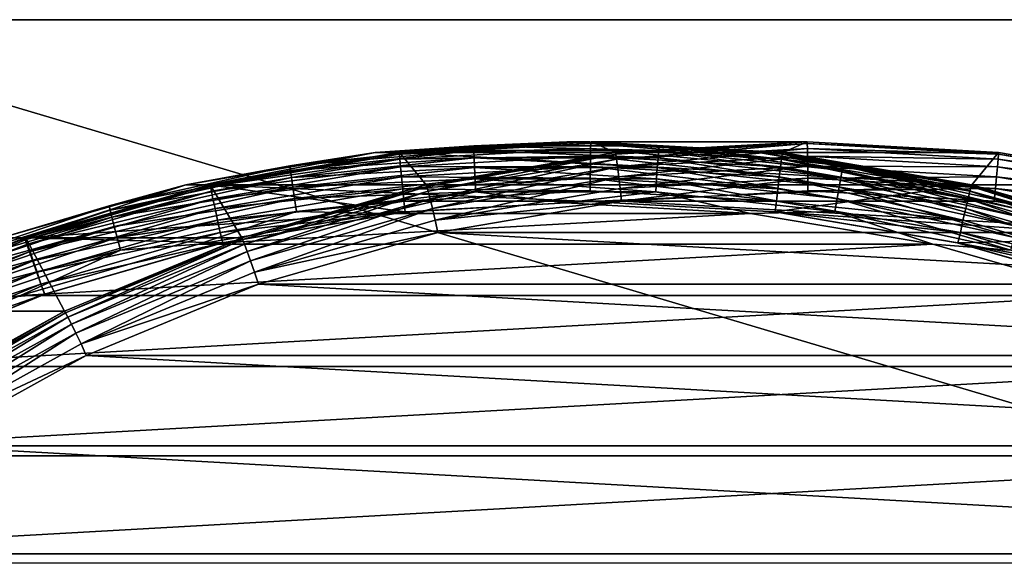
# Model space of a CAD drawing. Header units: metres. Extents: x -22 to 237, y -22 to 22.
# Tile 53 of 80: x 123.43 to 131.49, y 10.59 to 15. Entities that reach past the tile are written whole.
import ezdxf

# ---------------------------------------------------------------- set-up
doc = ezdxf.new("R2010")
doc.units = ezdxf.units.M
doc.layers.add('solid_KKK', color=7, linetype='CONTINUOUS')

msp = doc.modelspace()

# ---------------------------------------------------------------- linework, layer by layer
at = {"layer": 'solid_KKK'}
for points in [[(120.987495, 15, 250.300003), (120.987495, 15, 265.399994), (222, 15, 265.399994)], [(222, -15, 265.399994), (222, 15, 265.399994), (120.987495, 15, 265.399994)], [(222, 15, 250.300003), (120.987495, 15, 250.300003), (222, 15, 265.399994)], [(120.987495, -15, 265.399994), (222, -15, 265.399994), (120.987495, 15, 265.399994)], [(120.987495, -15, 250.300003), (120.987495, 15, 250.300003), (222, 15, 250.300003)], [(120.987495, -15, 250.300003), (222, 15, 250.300003), (222, -15, 250.300003)], [(125.644951, 13.803201, 415.181244), (127.150375, 13.96695, 415.20752), (126.342201, 13.911971, 415.082153)], [(127.150536, 13.929976, 415.313324), (127.150375, 13.96695, 415.20752), (125.644951, 13.803201, 415.181244)], [(126.342201, 13.911971, 415.082153), (127.90947, 14, 415.109497), (126.530693, 13.911972, 404.283783)], [(127.150375, 13.96695, 415.20752), (127.90947, 14, 415.109497), (126.342201, 13.911971, 415.082153)], [(129.665207, 13.911972, 404.338501), (126.530693, 13.911972, 404.283783), (128.097946, 14.000001, 404.311157)], [(127.90947, 14, 415.109497), (128.097946, 14.000001, 404.311157), (126.530693, 13.911972, 404.283783)], [(126.540878, 13.898427, 403.787415), (128.106613, 13.98637, 403.814758), (126.541161, 13.911971, 403.683899)], [(128.104935, 13.946358, 403.911316), (128.106613, 13.98637, 403.814758), (126.540878, 13.898427, 403.787415)], [(126.543671, 13.858666, 403.884064), (128.104935, 13.946358, 403.911316), (126.540878, 13.898427, 403.787415)], [(128.307343, 13.911971, 302.499298), (126.541161, 13.911971, 403.683899), (128.108429, 14, 403.711243)], [(128.106613, 13.98637, 403.814758), (128.108429, 14, 403.711243), (126.541161, 13.911971, 403.683899)], [(128.103485, 13.882694, 403.994202), (128.104935, 13.946358, 403.911316), (126.543671, 13.858666, 403.884064)], [(127.150375, 13.96695, 415.20752), (128.664673, 13.96695, 415.233978), (127.90947, 14, 415.109497)], [(128.660828, 13.929976, 415.339691), (128.664673, 13.96695, 415.233978), (127.150375, 13.96695, 415.20752)], [(127.150536, 13.929976, 415.313324), (128.660828, 13.929976, 415.339691), (127.150375, 13.96695, 415.20752)], [(127.90947, 14, 415.109497), (129.47673, 13.911971, 415.136871), (128.097946, 14.000001, 404.311157)], [(128.664673, 13.96695, 415.233978), (129.47673, 13.911971, 415.136871), (127.90947, 14, 415.109497)], [(129.47673, 13.911971, 415.136871), (129.665207, 13.911972, 404.338501), (128.097946, 14.000001, 404.311157)], [(128.103485, 13.882694, 403.994202), (129.657623, 13.795403, 404.021301), (128.104935, 13.946358, 403.911316)], [(128.104935, 13.946358, 403.911316), (129.666183, 13.858666, 403.938568), (128.106613, 13.98637, 403.814758)], [(129.657623, 13.795403, 404.021301), (129.666183, 13.858666, 403.938568), (128.104935, 13.946358, 403.911316)], [(128.106613, 13.98637, 403.814758), (129.672348, 13.898427, 403.842072), (128.108429, 14, 403.711243)], [(129.666183, 13.858666, 403.938568), (129.672348, 13.898427, 403.842072), (128.106613, 13.98637, 403.814758)], [(129.874603, 14, 302.526642), (128.108429, 14, 403.711243), (129.67569, 13.911971, 403.738586)], [(129.672348, 13.898427, 403.842072), (129.67569, 13.911971, 403.738586), (128.108429, 14, 403.711243)], [(129.874603, 14, 302.526642), (128.307343, 13.911971, 302.499298), (128.108429, 14, 403.711243)], [(128.310654, 13.898535, 302.39621), (128.307343, 13.911971, 302.499298), (129.874603, 14, 302.526642)], [(128.310654, 13.898535, 302.39621), (129.874603, 14, 302.526642), (129.876404, 13.986479, 302.423553)], [(128.310654, 13.898535, 302.39621), (129.876404, 13.986479, 302.423553), (128.316818, 13.858874, 302.299713)], [(129.876404, 13.986479, 302.423553), (129.878098, 13.946568, 302.326965), (128.316818, 13.858874, 302.299713)], [(128.316818, 13.858874, 302.299713), (129.878098, 13.946568, 302.326965), (128.325378, 13.795697, 302.216888)], [(129.878098, 13.946568, 302.326965), (129.879547, 13.882991, 302.243988), (128.325378, 13.795697, 302.216888)], [(128.660828, 13.929976, 415.339691), (130.162262, 13.76666, 415.365906), (128.664673, 13.96695, 415.233978)], [(128.664673, 13.96695, 415.233978), (130.170105, 13.803201, 415.260254), (129.47673, 13.911971, 415.136871)], [(130.162262, 13.76666, 415.365906), (130.170105, 13.803201, 415.260254), (128.664673, 13.96695, 415.233978)], [(131.441864, 13.911971, 302.554016), (129.874603, 14, 302.526642), (129.67569, 13.911971, 403.738586)], [(129.876404, 13.986479, 302.423553), (129.874603, 14, 302.526642), (131.441864, 13.911971, 302.554016)], [(129.876404, 13.986479, 302.423553), (131.441864, 13.911971, 302.554016), (131.442154, 13.898535, 302.450867)], [(129.876404, 13.986479, 302.423553), (131.442154, 13.898535, 302.450867), (129.878098, 13.946568, 302.326965)], [(129.878098, 13.946568, 302.326965), (131.439377, 13.858874, 302.354218), (129.879547, 13.882991, 302.243988)], [(131.442154, 13.898535, 302.450867), (131.439377, 13.858874, 302.354218), (129.878098, 13.946568, 302.326965)], [(124.794647, 13.648991, 415.055145), (126.342201, 13.911971, 415.082153), (124.983124, 13.648988, 404.256775)], [(125.644951, 13.803201, 415.181244), (126.342201, 13.911971, 415.082153), (124.794647, 13.648991, 415.055145)], [(131.212784, 13.648988, 404.365509), (124.983124, 13.648988, 404.256775), (126.530693, 13.911972, 404.283783)], [(126.342201, 13.911971, 415.082153), (126.530693, 13.911972, 404.283783), (124.983124, 13.648988, 404.256775)], [(126.759789, 13.648991, 302.47229), (124.993607, 13.648991, 403.65686), (126.541161, 13.911971, 403.683899)], [(126.540878, 13.898427, 403.787415), (126.541161, 13.911971, 403.683899), (124.993607, 13.648991, 403.65686)], [(124.994827, 13.635703, 403.760437), (126.540878, 13.898427, 403.787415), (124.993607, 13.648991, 403.65686)], [(126.543671, 13.858666, 403.884064), (126.540878, 13.898427, 403.787415), (124.994827, 13.635703, 403.760437)], [(125.002045, 13.596693, 403.857147), (126.543671, 13.858666, 403.884064), (124.994827, 13.635703, 403.760437)], [(126.549355, 13.795403, 403.967072), (126.543671, 13.858666, 403.884064), (125.002045, 13.596693, 403.857147)], [(125.649094, 13.76666, 415.28714), (127.150536, 13.929976, 415.313324), (125.644951, 13.803201, 415.181244)], [(127.152107, 13.870404, 415.408264), (127.150536, 13.929976, 415.313324), (125.649094, 13.76666, 415.28714)], [(125.657089, 13.707786, 415.382172), (127.152107, 13.870404, 415.408264), (125.649094, 13.76666, 415.28714)], [(127.155014, 13.791226, 415.487518), (127.152107, 13.870404, 415.408264), (125.657089, 13.707786, 415.382172)], [(131.212784, 13.648988, 404.365509), (126.530693, 13.911972, 404.283783), (129.665207, 13.911972, 404.338501)], [(128.307343, 13.911971, 302.499298), (126.759789, 13.648991, 302.47229), (126.541161, 13.911971, 403.683899)], [(126.549355, 13.795403, 403.967072), (128.103485, 13.882694, 403.994202), (126.543671, 13.858666, 403.884064)], [(128.102371, 13.799727, 404.05777), (128.103485, 13.882694, 403.994202), (126.549355, 13.795403, 403.967072)], [(126.764595, 13.635808, 302.369232), (126.759789, 13.648991, 302.47229), (128.307343, 13.911971, 302.499298)], [(126.764595, 13.635808, 302.369232), (128.307343, 13.911971, 302.499298), (128.310654, 13.898535, 302.39621)], [(126.764595, 13.635808, 302.369232), (128.310654, 13.898535, 302.39621), (126.775162, 13.596897, 302.272797)], [(128.310654, 13.898535, 302.39621), (128.316818, 13.858874, 302.299713), (126.775162, 13.596897, 302.272797)], [(126.775162, 13.596897, 302.272797), (128.316818, 13.858874, 302.299713), (126.790756, 13.534915, 302.190094)], [(128.316818, 13.858874, 302.299713), (128.325378, 13.795697, 302.216888), (126.790756, 13.534915, 302.190094)], [(128.655945, 13.870404, 415.434509), (128.660828, 13.929976, 415.339691), (127.150536, 13.929976, 415.313324)], [(127.152107, 13.870404, 415.408264), (128.655945, 13.870404, 415.434509), (127.150536, 13.929976, 415.313324)], [(128.650269, 13.791226, 415.513611), (128.655945, 13.870404, 415.434509), (127.152107, 13.870404, 415.408264)], [(127.155014, 13.791226, 415.487518), (128.650269, 13.791226, 415.513611), (127.152107, 13.870404, 415.408264)], [(128.102371, 13.799727, 404.05777), (129.647217, 13.712958, 404.084717), (128.103485, 13.882694, 403.994202)], [(129.647217, 13.712958, 404.084717), (129.657623, 13.795403, 404.021301), (128.103485, 13.882694, 403.994202)], [(128.325378, 13.795697, 302.216888), (129.879547, 13.882991, 302.243988), (128.33577, 13.713319, 302.153381)], [(129.879547, 13.882991, 302.243988), (129.880646, 13.800091, 302.180359), (128.33577, 13.713319, 302.153381)], [(128.650269, 13.791226, 415.513611), (130.136749, 13.629537, 415.539581), (128.655945, 13.870404, 415.434509)], [(128.655945, 13.870404, 415.434509), (130.150955, 13.707786, 415.460602), (128.660828, 13.929976, 415.339691)], [(130.136749, 13.629537, 415.539581), (130.150955, 13.707786, 415.460602), (128.655945, 13.870404, 415.434509)], [(130.150955, 13.707786, 415.460602), (130.162262, 13.76666, 415.365906), (128.660828, 13.929976, 415.339691)], [(129.47673, 13.911971, 415.136871), (131.024292, 13.648991, 415.163879), (129.665207, 13.911972, 404.338501)], [(130.170105, 13.803201, 415.260254), (131.024292, 13.648991, 415.163879), (129.47673, 13.911971, 415.136871)], [(129.657623, 13.795403, 404.021301), (131.1922, 13.534626, 404.048096), (129.666183, 13.858666, 403.938568)], [(131.024292, 13.648991, 415.163879), (131.212784, 13.648988, 404.365509), (129.665207, 13.911972, 404.338501)], [(129.666183, 13.858666, 403.938568), (131.207809, 13.596693, 403.965454), (129.672348, 13.898427, 403.842072)], [(131.1922, 13.534626, 404.048096), (131.207809, 13.596693, 403.965454), (129.666183, 13.858666, 403.938568)], [(129.672348, 13.898427, 403.842072), (131.218399, 13.635703, 403.86908), (129.67569, 13.911971, 403.738586)], [(131.207809, 13.596693, 403.965454), (131.218399, 13.635703, 403.86908), (129.672348, 13.898427, 403.842072)], [(131.441864, 13.911971, 302.554016), (129.67569, 13.911971, 403.738586), (131.223236, 13.648991, 403.765625)], [(131.218399, 13.635703, 403.86908), (131.223236, 13.648991, 403.765625), (129.67569, 13.911971, 403.738586)], [(129.879547, 13.882991, 302.243988), (131.433701, 13.795697, 302.271118), (129.880646, 13.800091, 302.180359)], [(131.439377, 13.858874, 302.354218), (131.433701, 13.795697, 302.271118), (129.879547, 13.882991, 302.243988)], [(132.989426, 13.648991, 302.581024), (131.441864, 13.911971, 302.554016), (131.223236, 13.648991, 403.765625)], [(131.439377, 13.858874, 302.354218), (132.981018, 13.596897, 302.381134), (131.433701, 13.795697, 302.271118)], [(131.442154, 13.898535, 302.450867), (132.98822, 13.635808, 302.477875), (131.439377, 13.858874, 302.354218)], [(132.98822, 13.635808, 302.477875), (132.981018, 13.596897, 302.381134), (131.439377, 13.858874, 302.354218)], [(131.442154, 13.898535, 302.450867), (131.441864, 13.911971, 302.554016), (132.989426, 13.648991, 302.581024)], [(131.442154, 13.898535, 302.450867), (132.989426, 13.648991, 302.581024), (132.98822, 13.635808, 302.477875)], [(124.166054, 13.477621, 415.155426), (125.644951, 13.803201, 415.181244), (124.794647, 13.648991, 415.055145)], [(125.649094, 13.76666, 415.28714), (125.644951, 13.803201, 415.181244), (124.166054, 13.477621, 415.155426)], [(125.014763, 13.534626, 403.940277), (126.549355, 13.795403, 403.967072), (125.002045, 13.596693, 403.857147)], [(126.557533, 13.712958, 404.030792), (126.549355, 13.795403, 403.967072), (125.014763, 13.534626, 403.940277)], [(125.668533, 13.629537, 415.461578), (127.155014, 13.791226, 415.487518), (125.657089, 13.707786, 415.382172)], [(127.159119, 13.696421, 415.54715), (127.155014, 13.791226, 415.487518), (125.668533, 13.629537, 415.461578)], [(126.557533, 13.712958, 404.030792), (128.102371, 13.799727, 404.05777), (126.549355, 13.795403, 403.967072)], [(128.101685, 13.703123, 404.097656), (128.102371, 13.799727, 404.05777), (126.557533, 13.712958, 404.030792)], [(126.790756, 13.534915, 302.190094), (128.325378, 13.795697, 302.216888), (126.81031, 13.454094, 302.12677)], [(128.325378, 13.795697, 302.216888), (128.33577, 13.713319, 302.153381), (126.81031, 13.454094, 302.12677)], [(128.644089, 13.696421, 415.57309), (128.650269, 13.791226, 415.513611), (127.155014, 13.791226, 415.487518)], [(127.159119, 13.696421, 415.54715), (128.644089, 13.696421, 415.57309), (127.155014, 13.791226, 415.487518)], [(128.101685, 13.703123, 404.097656), (129.635712, 13.616961, 404.124451), (128.102371, 13.799727, 404.05777)], [(129.635712, 13.616961, 404.124451), (129.647217, 13.712958, 404.084717), (128.102371, 13.799727, 404.05777)], [(128.33577, 13.713319, 302.153381), (129.880646, 13.800091, 302.180359), (128.347275, 13.617363, 302.113556)], [(129.880646, 13.800091, 302.180359), (129.881348, 13.703527, 302.14035), (128.347275, 13.617363, 302.113556)], [(128.644089, 13.696421, 415.57309), (130.120346, 13.535843, 415.598846), (128.650269, 13.791226, 415.513611)], [(130.120346, 13.535843, 415.598846), (130.136749, 13.629537, 415.539581), (128.650269, 13.791226, 415.513611)], [(129.647217, 13.712958, 404.084717), (131.172638, 13.45374, 404.111359), (129.657623, 13.795403, 404.021301)], [(131.172638, 13.45374, 404.111359), (131.1922, 13.534626, 404.048096), (129.657623, 13.795403, 404.021301)], [(129.880646, 13.800091, 302.180359), (131.425537, 13.713319, 302.207306), (129.881348, 13.703527, 302.14035)], [(131.433701, 13.795697, 302.271118), (131.425537, 13.713319, 302.207306), (129.880646, 13.800091, 302.180359)], [(130.162262, 13.76666, 415.365906), (131.637253, 13.441942, 415.391663), (130.170105, 13.803201, 415.260254)], [(130.170105, 13.803201, 415.260254), (131.649002, 13.477621, 415.286041), (131.024292, 13.648991, 415.163879)], [(131.637253, 13.441942, 415.391663), (131.649002, 13.477621, 415.286041), (130.170105, 13.803201, 415.260254)], [(131.433701, 13.795697, 302.271118), (132.968323, 13.534915, 302.297913), (131.425537, 13.713319, 302.207306)], [(132.981018, 13.596897, 302.381134), (132.968323, 13.534915, 302.297913), (131.433701, 13.795697, 302.271118)], [(124.17411, 13.441942, 415.261383), (125.649094, 13.76666, 415.28714), (124.166054, 13.477621, 415.155426)], [(125.657089, 13.707786, 415.382172), (125.649094, 13.76666, 415.28714), (124.17411, 13.441942, 415.261383)], [(124.188416, 13.384457, 415.356506), (125.657089, 13.707786, 415.382172), (124.17411, 13.441942, 415.261383)], [(125.668533, 13.629537, 415.461578), (125.657089, 13.707786, 415.382172), (124.188416, 13.384457, 415.356506)], [(125.032112, 13.45374, 404.00415), (126.557533, 13.712958, 404.030792), (125.014763, 13.534626, 403.940277)], [(126.56765, 13.616961, 404.070892), (126.557533, 13.712958, 404.030792), (125.032112, 13.45374, 404.00415)], [(125.682854, 13.535843, 415.521393), (127.159119, 13.696421, 415.54715), (125.668533, 13.629537, 415.461578)], [(127.1642, 13.590753, 415.584167), (127.159119, 13.696421, 415.54715), (125.682854, 13.535843, 415.521393)], [(126.56765, 13.616961, 404.070892), (128.101685, 13.703123, 404.097656), (126.557533, 13.712958, 404.030792)], [(126.56765, 13.616961, 404.070892), (128.10144, 13.599998, 404.111176), (128.101685, 13.703123, 404.097656)], [(126.81031, 13.454094, 302.12677), (128.33577, 13.713319, 302.153381), (126.832497, 13.359952, 302.087128)], [(128.33577, 13.713319, 302.153381), (128.347275, 13.617363, 302.113556), (126.832497, 13.359952, 302.087128)], [(128.637711, 13.590753, 415.609894), (128.644089, 13.696421, 415.57309), (127.159119, 13.696421, 415.54715)], [(127.1642, 13.590753, 415.584167), (128.637711, 13.590753, 415.609894), (127.159119, 13.696421, 415.54715)], [(128.101685, 13.703123, 404.097656), (128.10144, 13.599998, 404.111176), (129.624924, 13.514371, 404.137787)], [(128.101685, 13.703123, 404.097656), (129.624924, 13.514371, 404.137787), (129.635712, 13.616961, 404.124451)], [(128.347275, 13.617363, 302.113556), (129.881348, 13.703527, 302.14035), (128.358093, 13.514369, 302.100128)], [(129.881348, 13.703527, 302.14035), (129.881577, 13.599998, 302.126709), (128.358093, 13.514369, 302.100128)], [(128.637711, 13.590753, 415.609894), (130.102585, 13.431413, 415.635437), (128.644089, 13.696421, 415.57309)], [(130.102585, 13.431413, 415.635437), (130.120346, 13.535843, 415.598846), (128.644089, 13.696421, 415.57309)], [(129.635712, 13.616961, 404.124451), (131.150452, 13.359557, 404.150879), (129.647217, 13.712958, 404.084717)], [(131.150452, 13.359557, 404.150879), (131.172638, 13.45374, 404.111359), (129.647217, 13.712958, 404.084717)], [(131.425537, 13.713319, 302.207306), (131.415421, 13.617363, 302.167114), (129.881348, 13.703527, 302.14035)], [(129.881348, 13.703527, 302.14035), (131.415421, 13.617363, 302.167114), (129.881577, 13.599998, 302.126709)], [(130.136749, 13.629537, 415.539581), (131.597046, 13.308053, 415.565063), (130.150955, 13.707786, 415.460602)], [(130.150955, 13.707786, 415.460602), (131.619629, 13.384457, 415.486237), (130.162262, 13.76666, 415.365906)], [(131.597046, 13.308053, 415.565063), (131.619629, 13.384457, 415.486237), (130.150955, 13.707786, 415.460602)], [(131.619629, 13.384457, 415.486237), (131.637253, 13.441942, 415.391663), (130.162262, 13.76666, 415.365906)], [(131.425537, 13.713319, 302.207306), (132.950989, 13.454094, 302.233948), (131.415421, 13.617363, 302.167114)], [(132.968323, 13.534915, 302.297913), (132.950989, 13.454094, 302.233948), (131.425537, 13.713319, 302.207306)], [(123.286263, 13.214367, 415.028809), (124.794647, 13.648991, 415.055145), (123.474701, 13.214347, 404.230438)], [(124.166054, 13.477621, 415.155426), (124.794647, 13.648991, 415.055145), (123.286263, 13.214367, 415.028809)], [(124.794647, 13.648991, 415.055145), (124.983124, 13.648988, 404.256775), (123.474701, 13.214347, 404.230438)], [(126.585335, 13.426152, 404.28476), (123.474701, 13.214347, 404.230438), (124.983124, 13.648988, 404.256775)], [(125.251404, 13.214367, 302.445953), (123.485222, 13.214367, 403.630554), (124.993607, 13.648991, 403.65686)], [(124.994827, 13.635703, 403.760437), (124.993607, 13.648991, 403.65686), (123.485222, 13.214367, 403.630554)], [(123.487915, 13.201502, 403.734131), (124.994827, 13.635703, 403.760437), (123.485222, 13.214367, 403.630554)], [(125.002045, 13.596693, 403.857147), (124.994827, 13.635703, 403.760437), (123.487915, 13.201502, 403.734131)], [(124.208237, 13.308053, 415.436096), (125.668533, 13.629537, 415.461578), (124.188416, 13.384457, 415.356506)], [(125.682854, 13.535843, 415.521393), (125.668533, 13.629537, 415.461578), (124.208237, 13.308053, 415.436096)], [(128.097946, 13.511122, 404.311157), (124.983124, 13.648988, 404.256775), (131.212784, 13.648988, 404.365509)], [(128.097946, 13.511122, 404.311157), (126.585335, 13.426152, 404.28476), (124.983124, 13.648988, 404.256775)], [(126.759789, 13.648991, 302.47229), (125.251404, 13.214367, 302.445953), (124.993607, 13.648991, 403.65686)], [(125.05291, 13.359557, 404.044434), (126.56765, 13.616961, 404.070892), (125.032112, 13.45374, 404.00415)], [(125.05291, 13.359557, 404.044434), (126.577965, 13.514372, 404.084595), (126.56765, 13.616961, 404.070892)], [(125.257668, 13.201604, 302.342926), (125.251404, 13.214367, 302.445953), (126.759789, 13.648991, 302.47229)], [(125.257668, 13.201604, 302.342926), (126.759789, 13.648991, 302.47229), (126.764595, 13.635808, 302.369232)], [(125.257668, 13.201604, 302.342926), (126.764595, 13.635808, 302.369232), (125.272537, 13.163932, 302.246552)], [(126.764595, 13.635808, 302.369232), (126.775162, 13.596897, 302.272797), (125.272537, 13.163932, 302.246552)], [(126.56765, 13.616961, 404.070892), (126.577965, 13.514372, 404.084595), (128.10144, 13.599998, 404.111176)], [(126.832497, 13.359952, 302.087128), (128.347275, 13.617363, 302.113556), (128.358093, 13.514369, 302.100128)], [(129.61058, 13.426152, 404.337555), (128.097946, 13.511122, 404.311157), (131.212784, 13.648988, 404.365509)], [(129.61058, 13.426152, 404.337555), (131.212784, 13.648988, 404.365509), (132.721207, 13.214347, 404.391846)], [(129.635712, 13.616961, 404.124451), (129.624924, 13.514371, 404.137787), (131.150452, 13.359557, 404.150879)], [(131.415421, 13.617363, 302.167114), (131.405045, 13.514373, 302.15332), (129.881577, 13.599998, 302.126709)], [(130.120346, 13.535843, 415.598846), (131.570602, 13.21657, 415.624146), (130.136749, 13.629537, 415.539581)], [(131.570602, 13.21657, 415.624146), (131.597046, 13.308053, 415.565063), (130.136749, 13.629537, 415.539581)], [(131.024292, 13.648991, 415.163879), (132.532669, 13.214367, 415.190216), (131.212784, 13.648988, 404.365509)], [(131.649002, 13.477621, 415.286041), (132.532669, 13.214367, 415.190216), (131.024292, 13.648991, 415.163879)], [(131.207809, 13.596693, 403.965454), (132.710419, 13.163734, 403.991699), (131.218399, 13.635703, 403.86908)], [(132.532669, 13.214367, 415.190216), (132.721207, 13.214347, 404.391846), (131.212784, 13.648988, 404.365509)], [(131.218399, 13.635703, 403.86908), (132.725311, 13.201502, 403.895386), (131.223236, 13.648991, 403.765625)], [(132.710419, 13.163734, 403.991699), (132.725311, 13.201502, 403.895386), (131.218399, 13.635703, 403.86908)], [(132.989426, 13.648991, 302.581024), (131.223236, 13.648991, 403.765625), (132.731628, 13.214367, 403.791931)], [(132.725311, 13.201502, 403.895386), (132.731628, 13.214367, 403.791931), (131.223236, 13.648991, 403.765625)], [(131.415421, 13.617363, 302.167114), (132.930206, 13.359952, 302.193573), (131.405045, 13.514373, 302.15332)], [(132.950989, 13.454094, 302.233948), (132.930206, 13.359952, 302.193573), (131.415421, 13.617363, 302.167114)], [(123.499443, 13.163734, 403.830902), (125.002045, 13.596693, 403.857147), (123.487915, 13.201502, 403.734131)], [(125.014763, 13.534626, 403.940277), (125.002045, 13.596693, 403.857147), (123.499443, 13.163734, 403.830902)], [(123.51902, 13.103644, 403.914154), (125.014763, 13.534626, 403.940277), (123.499443, 13.163734, 403.830902)], [(125.032112, 13.45374, 404.00415), (125.014763, 13.534626, 403.940277), (123.51902, 13.103644, 403.914154)], [(124.232597, 13.21657, 415.496063), (125.682854, 13.535843, 415.521393), (124.208237, 13.308053, 415.436096)], [(125.699326, 13.431413, 415.558594), (125.682854, 13.535843, 415.521393), (124.232597, 13.21657, 415.496063)], [(125.272537, 13.163932, 302.246552), (126.775162, 13.596897, 302.272797), (125.294975, 13.103924, 302.163971)], [(126.775162, 13.596897, 302.272797), (126.790756, 13.534915, 302.190094), (125.294975, 13.103924, 302.163971)], [(125.294975, 13.103924, 302.163971), (126.790756, 13.534915, 302.190094), (125.323463, 13.025676, 302.1008)], [(126.790756, 13.534915, 302.190094), (126.81031, 13.454094, 302.12677), (125.323463, 13.025676, 302.1008)], [(125.699326, 13.431413, 415.558594), (127.1642, 13.590753, 415.584167), (125.682854, 13.535843, 415.521393)], [(125.699326, 13.431413, 415.558594), (126.389343, 13.4151, 415.583038), (127.1642, 13.590753, 415.584167)], [(127.1642, 13.590753, 415.584167), (126.389343, 13.4151, 415.583038), (127.900742, 13.499997, 415.609436)], [(129.624924, 13.514371, 404.137787), (128.10144, 13.599998, 404.111176), (126.577965, 13.514372, 404.084595)], [(127.1642, 13.590753, 415.584167), (127.900742, 13.499997, 415.609436), (128.637711, 13.590753, 415.609894)], [(128.637711, 13.590753, 415.609894), (127.900742, 13.499997, 415.609436), (129.41214, 13.4151, 415.635803)], [(128.358093, 13.514369, 302.100128), (129.881577, 13.599998, 302.126709), (131.405045, 13.514373, 302.15332)], [(128.637711, 13.590753, 415.609894), (129.41214, 13.4151, 415.635803), (130.102585, 13.431413, 415.635437)], [(130.102585, 13.431413, 415.635437), (131.541656, 13.114603, 415.660553), (130.120346, 13.535843, 415.598846)], [(131.541656, 13.114603, 415.660553), (131.570602, 13.21657, 415.624146), (130.120346, 13.535843, 415.598846)], [(131.172638, 13.45374, 404.111359), (132.659439, 13.025333, 404.137299), (131.1922, 13.534626, 404.048096)], [(131.1922, 13.534626, 404.048096), (132.687943, 13.103644, 404.074219), (131.207809, 13.596693, 403.965454)], [(132.659439, 13.025333, 404.137299), (132.687943, 13.103644, 404.074219), (131.1922, 13.534626, 404.048096)], [(132.687943, 13.103644, 404.074219), (132.710419, 13.163734, 403.991699), (131.207809, 13.596693, 403.965454)], [(122.731018, 12.994028, 415.130402), (124.166054, 13.477621, 415.155426), (123.286263, 13.214367, 415.028809)], [(124.17411, 13.441942, 415.261383), (124.166054, 13.477621, 415.155426), (122.731018, 12.994028, 415.130402)], [(123.545311, 13.025333, 403.97821), (125.032112, 13.45374, 404.00415), (123.51902, 13.103644, 403.914154)], [(125.05291, 13.359557, 404.044434), (125.032112, 13.45374, 404.00415), (123.545311, 13.025333, 403.97821)], [(125.05291, 13.359557, 404.044434), (125.073669, 13.258573, 404.058319), (126.577965, 13.514372, 404.084595)], [(126.588898, 13.426161, 404.084778), (126.577965, 13.514372, 404.084595), (125.073669, 13.258573, 404.058319)], [(125.323463, 13.025676, 302.1008), (126.81031, 13.454094, 302.12677), (125.356049, 12.934531, 302.06134)], [(126.81031, 13.454094, 302.12677), (126.832497, 13.359952, 302.087128), (125.356049, 12.934531, 302.06134)], [(129.41214, 13.4151, 415.635803), (127.900742, 13.499997, 415.609436), (126.389343, 13.4151, 415.583038)], [(128.10144, 13.511116, 404.111176), (129.624924, 13.514371, 404.137787), (126.577965, 13.514372, 404.084595)], [(126.588898, 13.426161, 404.084778), (128.10144, 13.511116, 404.111176), (126.577965, 13.514372, 404.084595)], [(128.097946, 13.511122, 404.311157), (126.588898, 13.426161, 404.084778), (126.585335, 13.426152, 404.28476)], [(128.097946, 13.511122, 404.311157), (128.10144, 13.511116, 404.111176), (126.588898, 13.426161, 404.084778)], [(126.832497, 13.359952, 302.087128), (128.358093, 13.514369, 302.100128), (126.85379, 13.258567, 302.073853)], [(126.85379, 13.258567, 302.073853), (128.358093, 13.514369, 302.100128), (132.909348, 13.258575, 302.179565)], [(129.61058, 13.426152, 404.337555), (128.10144, 13.511116, 404.111176), (128.097946, 13.511122, 404.311157)], [(128.10144, 13.511116, 404.111176), (129.613983, 13.426161, 404.137573), (129.624924, 13.514371, 404.137787)], [(129.61058, 13.426152, 404.337555), (129.613983, 13.426161, 404.137573), (128.10144, 13.511116, 404.111176)], [(128.358093, 13.514369, 302.100128), (131.405045, 13.514373, 302.15332), (132.909348, 13.258575, 302.179565)], [(129.613983, 13.426161, 404.137573), (131.129227, 13.258571, 404.164032), (129.624924, 13.514371, 404.137787)], [(131.150452, 13.359557, 404.150879), (129.624924, 13.514371, 404.137787), (131.129227, 13.258571, 404.164032)], [(131.150452, 13.359557, 404.150879), (132.626846, 12.93415, 404.176636), (131.172638, 13.45374, 404.111359)], [(132.626846, 12.93415, 404.176636), (132.659439, 13.025333, 404.137299), (131.172638, 13.45374, 404.111359)], [(132.930206, 13.359952, 302.193573), (132.909348, 13.258575, 302.179565), (131.405045, 13.514373, 302.15332)], [(122.742874, 12.95963, 415.236389), (124.17411, 13.441942, 415.261383), (122.731018, 12.994028, 415.130402)], [(124.188416, 13.384457, 415.356506), (124.17411, 13.441942, 415.261383), (122.742874, 12.95963, 415.236389)], [(122.763298, 12.904207, 415.331635), (124.188416, 13.384457, 415.356506), (122.742874, 12.95963, 415.236389)], [(124.208237, 13.308053, 415.436096), (124.188416, 13.384457, 415.356506), (122.763298, 12.904207, 415.331635)], [(126.585335, 13.426152, 404.28476), (125.091843, 13.172345, 404.258667), (123.474701, 13.214347, 404.230438)], [(124.260262, 13.114603, 415.533478), (125.699326, 13.431413, 415.558594), (124.232597, 13.21657, 415.496063)], [(124.260262, 13.114603, 415.533478), (124.896957, 13.161476, 415.557007), (125.699326, 13.431413, 415.558594)], [(125.699326, 13.431413, 415.558594), (124.896957, 13.161476, 415.557007), (126.389343, 13.4151, 415.583038)], [(129.41214, 13.4151, 415.635803), (126.389343, 13.4151, 415.583038), (124.896957, 13.161476, 415.557007)], [(130.904526, 13.161476, 415.661865), (129.41214, 13.4151, 415.635803), (124.896957, 13.161476, 415.557007)], [(125.095383, 13.172361, 404.058716), (126.588898, 13.426161, 404.084778), (125.073669, 13.258573, 404.058319)], [(126.585335, 13.426152, 404.28476), (125.095383, 13.172361, 404.058716), (125.091843, 13.172345, 404.258667)], [(126.585335, 13.426152, 404.28476), (126.588898, 13.426161, 404.084778), (125.095383, 13.172361, 404.058716)], [(130.102585, 13.431413, 415.635437), (129.41214, 13.4151, 415.635803), (130.904526, 13.161476, 415.661865)], [(129.61058, 13.426152, 404.337555), (131.107498, 13.172361, 404.163666), (129.613983, 13.426161, 404.137573)], [(131.104065, 13.172345, 404.363617), (131.107498, 13.172361, 404.163666), (129.61058, 13.426152, 404.337555)], [(131.104065, 13.172345, 404.363617), (129.61058, 13.426152, 404.337555), (132.721207, 13.214347, 404.391846)], [(129.613983, 13.426161, 404.137573), (131.107498, 13.172361, 404.163666), (131.129227, 13.258571, 404.164032)], [(130.102585, 13.431413, 415.635437), (130.904526, 13.161476, 415.661865), (131.541656, 13.114603, 415.660553)], [(122.79126, 12.830544, 415.411346), (124.208237, 13.308053, 415.436096), (122.763298, 12.904207, 415.331635)], [(124.232597, 13.21657, 415.496063), (124.208237, 13.308053, 415.436096), (122.79126, 12.830544, 415.411346)], [(123.576515, 12.93415, 404.018677), (125.05291, 13.359557, 404.044434), (123.545311, 13.025333, 403.97821)], [(123.576515, 12.93415, 404.018677), (125.073669, 13.258573, 404.058319), (125.05291, 13.359557, 404.044434)], [(125.356049, 12.934531, 302.06134), (126.832497, 13.359952, 302.087128), (126.85379, 13.258567, 302.073853)], [(131.150452, 13.359557, 404.150879), (131.129227, 13.258571, 404.164032), (132.626846, 12.93415, 404.176636)], [(123.286263, 13.214367, 415.028809), (123.474701, 13.214347, 404.230438), (122.024437, 12.613526, 404.205139)], [(123.636238, 12.752932, 404.233276), (122.024437, 12.613526, 404.205139), (123.474701, 13.214347, 404.230438)], [(123.801163, 12.613564, 302.420654), (122.034973, 12.613564, 403.605225), (123.485222, 13.214367, 403.630554)], [(123.487915, 13.201502, 403.734131), (123.485222, 13.214367, 403.630554), (122.034973, 12.613564, 403.605225)], [(122.825363, 12.742344, 415.471497), (124.232597, 13.21657, 415.496063), (122.79126, 12.830544, 415.411346)], [(124.260262, 13.114603, 415.533478), (124.232597, 13.21657, 415.496063), (122.825363, 12.742344, 415.471497)], [(125.091843, 13.172345, 404.258667), (123.636238, 12.752932, 404.233276), (123.474701, 13.214347, 404.230438)], [(125.251404, 13.214367, 302.445953), (123.801163, 12.613564, 302.420654), (123.485222, 13.214367, 403.630554)], [(123.576515, 12.93415, 404.018677), (123.607506, 12.835821, 404.032745), (125.073669, 13.258573, 404.058319)], [(125.095383, 13.172361, 404.058716), (125.073669, 13.258573, 404.058319), (123.607506, 12.835821, 404.032745)], [(123.808823, 12.601381, 302.317627), (123.801163, 12.613564, 302.420654), (125.251404, 13.214367, 302.445953)], [(123.808823, 12.601381, 302.317627), (125.251404, 13.214367, 302.445953), (125.257668, 13.201604, 302.342926)], [(125.356049, 12.934531, 302.06134), (126.85379, 13.258567, 302.073853), (125.387627, 12.835813, 302.048279)], [(125.387627, 12.835813, 302.048279), (126.85379, 13.258567, 302.073853), (134.375519, 12.835825, 302.20517)], [(126.85379, 13.258567, 302.073853), (132.909348, 13.258575, 302.179565), (134.375519, 12.835825, 302.20517)], [(131.104065, 13.172345, 404.363617), (132.721207, 13.214347, 404.391846), (134.171463, 12.613526, 404.417175)], [(131.107498, 13.172361, 404.163666), (132.595383, 12.835818, 404.189636), (131.129227, 13.258571, 404.164032)], [(132.626846, 12.93415, 404.176636), (131.129227, 13.258571, 404.164032), (132.595383, 12.835818, 404.189636)], [(122.039085, 12.601284, 403.708832), (123.487915, 13.201502, 403.734131), (122.034973, 12.613564, 403.605225)], [(123.499443, 13.163734, 403.830902), (123.487915, 13.201502, 403.734131), (122.039085, 12.601284, 403.708832)], [(122.054756, 12.565234, 403.805695), (123.499443, 13.163734, 403.830902), (122.039085, 12.601284, 403.708832)], [(123.51902, 13.103644, 403.914154), (123.499443, 13.163734, 403.830902), (122.054756, 12.565234, 403.805695)], [(130.904526, 13.161476, 415.661865), (124.896957, 13.161476, 415.557007), (123.442345, 12.742316, 415.531616)], [(124.260262, 13.114603, 415.533478), (123.442345, 12.742316, 415.531616), (124.896957, 13.161476, 415.557007)], [(132.359131, 12.742316, 415.687256), (130.904526, 13.161476, 415.661865), (123.442345, 12.742316, 415.531616)], [(123.639664, 12.752912, 404.033295), (125.095383, 13.172361, 404.058716), (123.607506, 12.835821, 404.032745)], [(125.091843, 13.172345, 404.258667), (123.639664, 12.752912, 404.033295), (123.636238, 12.752932, 404.233276)], [(125.091843, 13.172345, 404.258667), (125.095383, 13.172361, 404.058716), (123.639664, 12.752912, 404.033295)], [(123.808823, 12.601381, 302.317627), (125.257668, 13.201604, 302.342926), (123.827827, 12.565423, 302.221344)], [(125.257668, 13.201604, 302.342926), (125.272537, 13.163932, 302.246552), (123.827827, 12.565423, 302.221344)], [(123.827827, 12.565423, 302.221344), (125.272537, 13.163932, 302.246552), (123.856857, 12.508142, 302.138885)], [(125.272537, 13.163932, 302.246552), (125.294975, 13.103924, 302.163971), (123.856857, 12.508142, 302.138885)], [(131.541656, 13.114603, 415.660553), (130.904526, 13.161476, 415.661865), (132.359131, 12.742316, 415.687256)], [(132.559662, 12.752932, 404.389038), (131.107498, 13.172361, 404.163666), (131.104065, 13.172345, 404.363617)], [(132.559662, 12.752932, 404.389038), (131.104065, 13.172345, 404.363617), (134.171463, 12.613526, 404.417175)], [(131.107498, 13.172361, 404.163666), (132.563217, 12.752912, 404.189056), (132.595383, 12.835818, 404.189636)], [(132.559662, 12.752932, 404.389038), (132.563217, 12.752912, 404.189056), (131.107498, 13.172361, 404.163666)], [(122.080925, 12.507875, 403.889069), (123.51902, 13.103644, 403.914154), (122.054756, 12.565234, 403.805695)], [(123.545311, 13.025333, 403.97821), (123.51902, 13.103644, 403.914154), (122.080925, 12.507875, 403.889069)], [(122.863876, 12.644036, 415.509094), (124.260262, 13.114603, 415.533478), (122.825363, 12.742344, 415.471497)], [(122.863876, 12.644036, 415.509094), (123.442345, 12.742316, 415.531616), (124.260262, 13.114603, 415.533478)], [(123.856857, 12.508142, 302.138885), (125.294975, 13.103924, 302.163971), (123.893929, 12.433452, 302.075836)], [(125.294975, 13.103924, 302.163971), (125.323463, 13.025676, 302.1008), (123.893929, 12.433452, 302.075836)], [(122.115807, 12.433125, 403.953247), (123.545311, 13.025333, 403.97821), (122.080925, 12.507875, 403.889069)], [(123.576515, 12.93415, 404.018677), (123.545311, 13.025333, 403.97821), (122.115807, 12.433125, 403.953247)], [(123.893929, 12.433452, 302.075836), (125.323463, 13.025676, 302.1008), (123.936516, 12.346452, 302.036591)], [(125.323463, 13.025676, 302.1008), (125.356049, 12.934531, 302.06134), (123.936516, 12.346452, 302.036591)], [(122.157021, 12.346087, 403.993896), (123.576515, 12.93415, 404.018677), (122.115807, 12.433125, 403.953247)], [(122.157021, 12.346087, 403.993896), (123.607506, 12.835821, 404.032745), (123.576515, 12.93415, 404.018677)], [(123.936516, 12.346452, 302.036591), (125.356049, 12.934531, 302.06134), (125.387627, 12.835813, 302.048279)], [(122.157021, 12.346087, 403.993896), (122.197937, 12.251446, 404.008148), (123.607506, 12.835821, 404.032745)], [(123.639664, 12.752912, 404.033295), (123.607506, 12.835821, 404.032745), (122.197937, 12.251446, 404.008148)], [(123.936516, 12.346452, 302.036591), (125.387627, 12.835813, 302.048279), (123.978058, 12.251433, 302.023682)], [(123.978058, 12.251433, 302.023682), (125.387627, 12.835813, 302.048279), (135.78508, 12.251451, 302.229767)], [(125.387627, 12.835813, 302.048279), (134.375519, 12.835825, 302.20517), (135.78508, 12.251451, 302.229767)], [(123.636238, 12.752932, 404.233276), (122.236633, 12.17312, 404.208832), (122.024437, 12.613526, 404.205139)], [(132.359131, 12.742316, 415.687256), (123.442345, 12.742316, 415.531616), (122.043816, 12.162891, 415.507202)], [(122.863876, 12.644036, 415.509094), (122.043816, 12.162891, 415.507202), (123.442345, 12.742316, 415.531616)], [(133.75766, 12.162891, 415.71167), (132.359131, 12.742316, 415.687256), (122.043816, 12.162891, 415.507202)], [(122.240059, 12.173085, 404.008881), (123.639664, 12.752912, 404.033295), (122.197937, 12.251446, 404.008148)], [(123.636238, 12.752932, 404.233276), (123.639664, 12.752912, 404.033295), (122.236633, 12.17312, 404.208832)], [(122.236633, 12.17312, 404.208832), (123.639664, 12.752912, 404.033295), (122.240059, 12.173085, 404.008881)], [(123.801163, 12.613564, 302.420654), (122.427292, 11.854138, 302.396667), (122.034973, 12.613564, 403.605225)], [(122.436287, 11.84269, 302.293671), (122.427292, 11.854138, 302.396667), (123.801163, 12.613564, 302.420654)], [(122.436287, 11.84269, 302.293671), (123.801163, 12.613564, 302.420654), (123.808823, 12.601381, 302.317627)], [(122.436287, 11.84269, 302.293671), (123.808823, 12.601381, 302.317627), (122.459206, 11.808896, 302.197449)], [(123.808823, 12.601381, 302.317627), (123.827827, 12.565423, 302.221344), (122.459206, 11.808896, 302.197449)], [(122.459206, 11.808896, 302.197449), (123.827827, 12.565423, 302.221344), (122.494469, 11.755064, 302.115082)], [(123.827827, 12.565423, 302.221344), (123.856857, 12.508142, 302.138885), (122.494469, 11.755064, 302.115082)], [(122.494469, 11.755064, 302.115082), (123.856857, 12.508142, 302.138885), (122.53968, 11.684871, 302.052216)], [(123.856857, 12.508142, 302.138885), (123.893929, 12.433452, 302.075836), (122.53968, 11.684871, 302.052216)], [(122.53968, 11.684871, 302.052216), (123.893929, 12.433452, 302.075836), (122.591743, 11.603108, 302.013092)], [(123.893929, 12.433452, 302.075836), (123.936516, 12.346452, 302.036591), (122.591743, 11.603108, 302.013092)], [(122.591743, 11.603108, 302.013092), (123.936516, 12.346452, 302.036591), (123.978058, 12.251433, 302.023682)], [(122.591743, 11.603108, 302.013092), (123.978058, 12.251433, 302.023682), (122.642799, 11.512772, 302.000366)], [(122.642799, 11.512772, 302.000366), (123.978058, 12.251433, 302.023682), (137.120346, 11.512792, 302.253082)], [(123.978058, 12.251433, 302.023682), (135.78508, 12.251451, 302.229767), (137.120346, 11.512792, 302.253082)], [(133.75766, 12.162891, 415.71167), (122.043816, 12.162891, 415.507202), (120.718948, 11.43049, 415.48407)], [(135.082535, 11.43049, 415.734802), (133.75766, 12.162891, 415.71167), (120.718948, 11.43049, 415.48407)], [(121.398697, 10.629139, 301.978638), (122.642799, 11.512772, 302.000366), (138.364456, 10.629162, 302.27478)], [(122.642799, 11.512772, 302.000366), (137.120346, 11.512792, 302.253082), (138.364456, 10.629162, 302.27478)], [(135.082535, 11.43049, 415.734802), (120.718948, 11.43049, 415.48407), (119.484413, 10.554325, 415.462524)], [(136.317062, 10.554325, 415.756348), (135.082535, 11.43049, 415.734802), (119.484413, 10.554325, 415.462524)], [(120.26149, 9.611737, 301.958801), (121.398697, 10.629139, 301.978638), (139.501663, 9.611767, 302.294647)], [(121.398697, 10.629139, 301.978638), (138.364456, 10.629162, 302.27478), (139.501663, 9.611767, 302.294647)]]:
    msp.add_3dface(points, dxfattribs=at)

doc.saveas('drawing.dxf')
